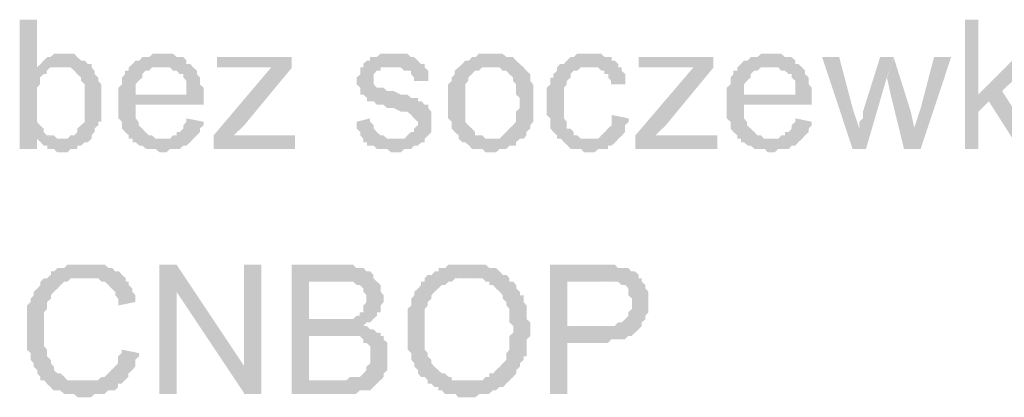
# Model space of a CAD drawing. Header units: millimetres. Extents: x -523 to 1404227, y -783705 to 1038705.
# Tile 129 of 256: x 405609 to 406835, y 230806 to 231275. Entities that reach past the tile are written whole.
import ezdxf

# ---------------------------------------------------------------- set-up
doc = ezdxf.new("R2010")
doc.units = ezdxf.units.MM
doc.linetypes.add('ACAD_ISO08W100', pattern=[36, 24, -3, 6, -3])
doc.layers.add('!!ELEKTRYKA', color=7, linetype='Continuous')

msp = doc.modelspace()

# ---------------------------------------------------------------- hatches: boundary and pattern name
at = {"layer": '!!ELEKTRYKA', "linetype": 'ACAD_ISO08W100'}
for points in [[(405630.73, 231275.48), (405609.29, 231275.48), (405609.29, 231114.6), (405630.73, 231114.6), (405630.73, 231127.3), (405651.24, 231131.53), (405647.51, 231131.53), (405642.85, 231131.53), (405639.12, 231135.77), (405639.12, 231140), (405634.46, 231144.23), (405634.46, 231144.23), (405630.73, 231148.47), (405630.73, 231152.7), (405630.73, 231156.93), (405630.73, 231161.17), (405630.73, 231169.64), (405630.73, 231173.87), (405630.73, 231178.11), (405630.73, 231182.34), (405630.73, 231186.57), (405630.73, 231190.81), (405634.46, 231195.04), (405634.46, 231199.27), (405634.46, 231203.51), (405639.12, 231207.74), (405642.85, 231207.74), (405642.85, 231211.97), (405647.51, 231216.2), (405651.24, 231216.2), (405655.91, 231216.2), (405659.63, 231216.2), (405630.73, 231216.2)], [(406803.17, 231275.45), (406786.51, 231275.45), (406786.51, 231114.58), (406803.17, 231114.58), (406803.17, 231161.16), (406816.12, 231173.85), (406803.17, 231182.32)], [(405664.24, 231233.13), (405660.51, 231233.13), (405655.85, 231233.13), (405652.12, 231233.13), (405647.46, 231228.89), (405643.73, 231228.89), (405639.07, 231224.66), (405639.07, 231224.66), (405635.34, 231220.43), (405630.68, 231216.2), (405660.51, 231216.2), (405664.24, 231216.2), (405668.9, 231216.2), (405672.63, 231216.2), (405677.29, 231211.96), (405681.02, 231207.72), (405681.02, 231207.72), (405681.02, 231207.72), (405685.68, 231203.49), (405685.68, 231199.26), (405690.34, 231195.02), (405690.34, 231190.79), (405690.34, 231186.56), (405690.34, 231182.33), (405690.34, 231178.09), (405690.34, 231173.86), (405690.34, 231173.86), (405690.34, 231165.39), (405690.34, 231161.16), (405690.34, 231156.92), (405690.34, 231152.69), (405690.34, 231148.46), (405685.68, 231144.23), (405685.68, 231144.23), (405681.02, 231139.99), (405681.02, 231135.76), (405677.29, 231131.53), (405672.63, 231131.53), (405668.9, 231127.3), (405664.24, 231127.3), (405660.51, 231127.3), (405630.68, 231127.3), (405635.34, 231123.05), (405639.07, 231118.82), (405643.73, 231118.82), (405643.73, 231114.59), (405647.46, 231114.59), (405652.12, 231114.59), (405655.85, 231110.36), (405660.51, 231110.36), (405664.24, 231110.36), (405668.9, 231110.36), (405672.63, 231114.59), (405677.29, 231114.59), (405681.02, 231114.59), (405681.02, 231118.82), (405685.68, 231118.82), (405690.34, 231123.05), (405694.07, 231123.05), (405698.73, 231127.3), (405698.73, 231127.3), (405698.73, 231131.53), (405702.46, 231135.76), (405702.46, 231139.99), (405707.12, 231144.23), (405707.12, 231148.46), (405710.85, 231148.46), (405710.85, 231156.92), (405710.85, 231161.16), (405710.85, 231165.39), (405710.85, 231169.63), (405710.85, 231173.86), (405710.85, 231173.86), (405710.85, 231182.33), (405710.85, 231186.56), (405710.85, 231190.79), (405710.85, 231195.02), (405707.12, 231199.26), (405707.12, 231199.26), (405707.12, 231203.49), (405702.46, 231207.72), (405702.46, 231211.96), (405698.73, 231216.2), (405698.73, 231220.43), (405694.07, 231220.43), (405690.34, 231224.66), (405685.68, 231224.66), (405681.02, 231228.89), (405681.02, 231228.89), (405677.29, 231233.13), (405672.63, 231233.13), (405668.9, 231233.13)], [(405787.15, 231233.12), (405783.42, 231233.12), (405778.76, 231233.12), (405775.04, 231233.12), (405770.38, 231228.88), (405766.65, 231228.88), (405761.99, 231228.88), (405758.27, 231224.65), (405753.61, 231224.65), (405749.88, 231220.41), (405745.23, 231216.18), (405787.15, 231216.18), (405787.15, 231216.18), (405791.8, 231216.18), (405796.46, 231216.18), (405800.19, 231211.95), (405804.85, 231211.95), (405808.57, 231207.71), (405813.23, 231207.71), (405813.23, 231203.48), (405813.23, 231203.48), (405816.96, 231199.25), (405816.96, 231195.02), (405816.96, 231190.78), (405816.96, 231182.31), (405753.61, 231182.31), (405838.38, 231182.31), (405838.38, 231186.55), (405838.38, 231190.78), (405833.72, 231195.02), (405833.72, 231199.25), (405833.72, 231203.48), (405830, 231207.71), (405830, 231211.95), (405825.34, 231216.18), (405825.34, 231216.18), (405821.61, 231220.41), (405816.96, 231220.41), (405816.96, 231224.65), (405813.23, 231228.88), (405808.57, 231228.88), (405804.85, 231228.88), (405800.19, 231233.12), (405796.46, 231233.12), (405791.8, 231233.12)], [(405948.03, 231228.9), (405854.94, 231228.9), (405854.94, 231216.2), (405901.49, 231216.2), (405906.14, 231216.2), (405909.87, 231216.2), (405914.52, 231216.2), (405918.24, 231216.2), (405922.9, 231216.2), (405948.03, 231216.2)], [(406070.59, 231233.12), (406070.59, 231233.12), (406062.22, 231233.12), (406058.5, 231233.12), (406053.85, 231228.89), (406053.85, 231228.89), (406050.13, 231228.89), (406045.49, 231228.89), (406045.49, 231224.66), (406041.77, 231224.66), (406037.12, 231220.42), (406037.12, 231216.19), (406075.24, 231216.19), (406075.24, 231216.19), (406079.89, 231216.19), (406083.61, 231216.19), (406088.25, 231211.96), (406091.97, 231211.96), (406096.62, 231211.96), (406096.62, 231207.72), (406100.34, 231203.49), (406100.34, 231199.26), (406118.01, 231199.26), (406118.01, 231203.49), (406118.01, 231207.72), (406118.01, 231211.96), (406113.36, 231216.19), (406113.36, 231220.42), (406113.36, 231220.42), (406108.71, 231220.42), (406104.99, 231224.66), (406100.34, 231228.89), (406096.62, 231228.89), (406096.62, 231228.89), (406091.97, 231233.12), (406088.25, 231233.12), (406083.61, 231233.12), (406079.89, 231233.12)], [(406198.54, 231233.12), (406189.25, 231233.12), (406185.54, 231233.12), (406180.89, 231233.12), (406177.17, 231228.88), (406172.53, 231228.88), (406172.53, 231228.88), (406168.81, 231224.65), (406164.17, 231224.65), (406160.45, 231220.42), (406160.45, 231220.42), (406155.81, 231216.18), (406198.54, 231216.18), (406198.54, 231216.18), (406202.26, 231216.18), (406206.9, 231216.18), (406210.62, 231211.95), (406215.26, 231211.95), (406218.98, 231207.72), (406218.98, 231207.72), (406223.63, 231203.48), (406223.63, 231199.25), (406227.34, 231195.02), (406227.34, 231190.78), (406227.34, 231186.55), (406227.34, 231182.32), (406231.99, 231178.08), (406231.99, 231173.85), (406231.99, 231173.85), (406231.99, 231165.38), (406227.34, 231161.15), (406227.34, 231156.92), (406227.34, 231152.68), (406227.34, 231148.45), (406223.63, 231144.22), (406223.63, 231144.22), (406218.98, 231139.98), (406218.98, 231139.98), (406215.26, 231135.75), (406210.62, 231131.52), (406210.62, 231131.52), (406206.9, 231127.28), (406202.26, 231127.28), (406198.54, 231127.28), (406155.81, 231127.28), (406160.45, 231123.05), (406164.17, 231123.05), (406168.81, 231118.82), (406168.81, 231118.82), (406172.53, 231114.58), (406177.17, 231114.58), (406180.89, 231114.58), (406185.54, 231114.58), (406189.25, 231110.35), (406198.54, 231110.35), (406198.54, 231110.35), (406202.26, 231110.35), (406206.9, 231114.58), (406210.62, 231114.58), (406215.26, 231114.58), (406218.98, 231118.82), (406223.63, 231118.82), (406227.34, 231118.82), (406227.34, 231123.05), (406231.99, 231127.28), (406236.63, 231127.28), (406240.35, 231131.52), (406240.35, 231135.75), (406244.99, 231139.98), (406244.99, 231139.98), (406244.99, 231144.22), (406248.71, 231148.45), (406248.71, 231148.45), (406248.71, 231152.68), (406248.71, 231156.92), (406248.71, 231165.38), (406248.71, 231169.62), (406248.71, 231173.85), (406248.71, 231178.08), (406248.71, 231182.32), (406248.71, 231186.55), (406248.71, 231190.78), (406248.71, 231195.02), (406244.99, 231199.25), (406244.99, 231203.48), (406244.99, 231207.72), (406240.35, 231211.95), (406236.63, 231216.18), (406236.63, 231216.18), (406231.99, 231220.42), (406227.34, 231224.65), (406227.34, 231224.65), (406223.63, 231228.88), (406218.98, 231228.88), (406215.26, 231228.88), (406210.62, 231233.12), (406206.9, 231233.12), (406202.26, 231233.12)], [(406320.3, 231233.14), (406316.58, 231233.14), (406311.94, 231233.14), (406308.23, 231233.14), (406303.59, 231233.14), (406298.95, 231228.9), (406295.23, 231228.9), (406290.59, 231224.67), (406290.59, 231224.67), (406286.88, 231220.44), (406282.23, 231220.44), (406278.52, 231216.2), (406278.52, 231211.97), (406273.88, 231207.73), (406273.88, 231203.5), (406270.17, 231203.5), (406270.17, 231199.27), (406270.17, 231195.03), (406265.52, 231190.8), (406265.52, 231186.57), (406265.52, 231182.33), (406265.52, 231178.1), (406265.52, 231173.87), (406265.52, 231165.4), (406265.52, 231161.17), (406265.52, 231156.93), (406270.17, 231152.7), (406270.17, 231148.47), (406270.17, 231144.23), (406270.17, 231140), (406273.88, 231135.77), (406273.88, 231135.77), (406278.52, 231131.53), (406278.52, 231127.3), (406316.58, 231127.3), (406316.58, 231127.3), (406311.94, 231127.3), (406308.23, 231127.3), (406303.59, 231131.53), (406298.95, 231131.53), (406298.95, 231135.77), (406295.23, 231140), (406295.23, 231140), (406290.59, 231140), (406290.59, 231144.23), (406290.59, 231148.47), (406286.88, 231152.7), (406286.88, 231156.93), (406286.88, 231161.17), (406286.88, 231165.4), (406286.88, 231173.87), (406286.88, 231173.87), (406286.88, 231178.1), (406286.88, 231182.33), (406286.88, 231186.57), (406286.88, 231190.8), (406290.59, 231195.03), (406290.59, 231199.27), (406295.23, 231203.5), (406295.23, 231207.73), (406295.23, 231207.73), (406298.95, 231211.97), (406303.59, 231211.97), (406308.23, 231216.2), (406311.94, 231216.2), (406316.58, 231216.2), (406320.3, 231216.2), (406354.65, 231216.2), (406354.65, 231220.44), (406350.01, 231224.67), (406346.29, 231224.67), (406346.29, 231228.9), (406341.65, 231228.9), (406337.94, 231228.9), (406333.3, 231233.14), (406328.65, 231233.14), (406324.94, 231233.14)], [(406472.84, 231228.89), (406380.07, 231228.89), (406380.07, 231216.19), (406426.46, 231216.19), (406431.09, 231216.19), (406434.8, 231216.19), (406439.44, 231216.19), (406443.15, 231216.19), (406447.79, 231216.19), (406472.84, 231216.19)], [(406545.54, 231233.12), (406540.91, 231233.12), (406537.2, 231233.12), (406532.56, 231233.12), (406527.93, 231228.89), (406524.22, 231228.89), (406519.59, 231228.89), (406515.88, 231224.65), (406511.24, 231224.65), (406507.54, 231220.42), (406502.9, 231216.19), (406545.54, 231216.19), (406545.54, 231216.19), (406549.25, 231216.19), (406553.88, 231216.19), (406557.59, 231211.95), (406562.22, 231211.95), (406566.86, 231207.72), (406570.57, 231207.72), (406570.57, 231203.49), (406570.57, 231203.49), (406575.2, 231199.25), (406575.2, 231195.02), (406575.2, 231190.79), (406575.2, 231182.32), (406511.24, 231182.32), (406595.59, 231182.32), (406595.59, 231186.55), (406595.59, 231190.79), (406591.89, 231195.02), (406591.89, 231199.25), (406591.89, 231203.49), (406587.25, 231207.72), (406587.25, 231211.95), (406583.54, 231216.19), (406583.54, 231216.19), (406578.91, 231220.42), (406575.2, 231220.42), (406575.2, 231224.65), (406570.57, 231228.89), (406566.86, 231228.89), (406562.22, 231228.89), (406557.59, 231233.12), (406553.88, 231233.12), (406549.25, 231233.12)], [(406629.78, 231228.9), (406608.48, 231228.9), (406646.46, 231114.6), (406654.79, 231140), (406646.46, 231165.4)], [(406697.36, 231228.91), (406680.7, 231228.91), (406659.4, 231161.18), (406659.4, 231156.93), (406659.4, 231152.7), (406654.77, 231148.47), (406654.77, 231144.24), (406654.77, 231140.01), (406654.77, 231140.01), (406646.43, 231114.61), (406663.1, 231114.61), (406689.03, 231203.51)], [(406697.55, 231228.89), (406689.22, 231203.48), (406693.84, 231182.32), (406710.51, 231114.58), (406723.47, 231139.98), (406718.84, 231161.15)], [(406769.16, 231228.91), (406747.87, 231228.91), (406731.21, 231165.41), (406722.88, 231140.01), (406709.92, 231114.61), (406731.21, 231114.61)], [(406875.23, 231228.91), (406849.33, 231228.91), (406803.07, 231182.34), (406816.02, 231173.87), (406853.95, 231114.61), (406878.93, 231114.61), (406832.68, 231186.57)], [(405745.16, 231216.2), (405745.16, 231216.2), (405745.16, 231211.97), (405740.5, 231211.97), (405740.5, 231207.73), (405736.77, 231203.5), (405736.77, 231199.27), (405736.77, 231195.04), (405732.11, 231190.81), (405732.11, 231186.57), (405732.11, 231182.34), (405732.11, 231178.1), (405732.11, 231169.63), (405732.11, 231165.4), (405732.11, 231161.17), (405732.11, 231156.93), (405732.11, 231152.7), (405736.77, 231148.46), (405736.77, 231144.23), (405736.77, 231140), (405740.5, 231135.76), (405740.5, 231135.76), (405745.16, 231131.53), (405745.16, 231127.3), (405787.08, 231127.3), (405787.08, 231127.3), (405783.36, 231127.3), (405778.7, 231127.3), (405774.04, 231131.53), (405770.31, 231131.53), (405765.65, 231135.76), (405761.93, 231140), (405761.93, 231140), (405761.93, 231140), (405757.27, 231144.23), (405757.27, 231148.46), (405753.54, 231152.7), (405753.54, 231156.93), (405753.54, 231161.17), (405753.54, 231169.63), (405838.32, 231169.63), (405838.32, 231169.63), (405838.32, 231173.87), (405838.32, 231178.1), (405838.32, 231182.34), (405753.54, 231182.34), (405753.54, 231182.34), (405753.54, 231190.81), (405753.54, 231195.04), (405757.27, 231199.27), (405757.27, 231199.27), (405761.93, 231203.5), (405761.93, 231207.73), (405765.65, 231211.97), (405770.31, 231211.97), (405774.04, 231216.2), (405778.7, 231216.2), (405783.36, 231216.2), (405787.08, 231216.2)], [(405948.55, 231216.19), (405922.48, 231216.19), (405850.8, 231131.52), (405850.8, 231114.59), (405875.94, 231131.52), (405888.97, 231144.23)], [(406037.2, 231216.18), (406033.49, 231216.18), (406033.49, 231211.95), (406033.49, 231207.71), (406028.84, 231203.48), (406028.84, 231199.25), (406028.84, 231195.02), (406033.49, 231190.78), (406033.49, 231186.55), (406033.49, 231182.32), (406037.2, 231182.32), (406041.85, 231178.08), (406041.85, 231173.85), (406045.57, 231173.85), (406045.57, 231173.85), (406050.22, 231173.85), (406053.94, 231169.62), (406058.59, 231169.62), (406062.31, 231169.62), (406066.96, 231165.39), (406071.61, 231165.39), (406075.33, 231165.39), (406083.7, 231161.15), (406088.35, 231161.15), (406092.06, 231161.15), (406096.71, 231156.92), (406096.71, 231156.92), (406100.43, 231152.68), (406100.43, 231152.68), (406105.08, 231148.44), (406105.08, 231144.21), (406100.43, 231139.98), (406100.43, 231135.74), (406096.71, 231135.74), (406092.06, 231131.51), (406092.06, 231131.51), (406088.35, 231127.28), (406083.7, 231127.28), (406075.33, 231127.28), (406037.2, 231127.28), (406037.2, 231123.05), (406041.85, 231123.05), (406041.85, 231118.81), (406045.57, 231118.81), (406050.22, 231118.81), (406053.94, 231114.58), (406058.59, 231114.58), (406062.31, 231114.58), (406066.96, 231114.58), (406071.61, 231110.35), (406075.33, 231110.35), (406079.98, 231110.35), (406083.7, 231110.35), (406088.35, 231114.58), (406092.06, 231114.58), (406096.71, 231114.58), (406100.43, 231118.81), (406105.08, 231118.81), (406109.73, 231123.05), (406113.45, 231123.05), (406113.45, 231127.28), (406118.1, 231131.51), (406118.1, 231131.51), (406121.82, 231135.74), (406121.82, 231139.98), (406121.82, 231144.21), (406121.82, 231148.44), (406121.82, 231148.44), (406121.82, 231152.68), (406121.82, 231156.92), (406121.82, 231161.15), (406118.1, 231165.39), (406118.1, 231169.62), (406113.45, 231169.62), (406109.73, 231173.85), (406105.08, 231173.85), (406105.08, 231178.08), (406100.43, 231178.08), (406096.71, 231178.08), (406092.06, 231182.32), (406088.35, 231182.32), (406083.7, 231182.32), (406075.33, 231186.55), (406075.33, 231186.55), (406071.61, 231186.55), (406066.96, 231186.55), (406062.31, 231190.78), (406058.59, 231190.78), (406058.59, 231190.78), (406053.94, 231190.78), (406050.22, 231195.02), (406050.22, 231199.25), (406050.22, 231203.48), (406050.22, 231203.48), (406050.22, 231207.71), (406053.94, 231211.95), (406058.59, 231211.95), (406058.59, 231216.18), (406062.31, 231216.18), (406066.96, 231216.18), (406075.33, 231216.18)], [(406155.7, 231216.21), (406155.7, 231216.21), (406151.06, 231211.97), (406151.06, 231207.74), (406147.34, 231203.51), (406147.34, 231199.27), (406142.69, 231195.03), (406142.69, 231190.81), (406142.69, 231186.57), (406142.69, 231182.34), (406142.69, 231178.11), (406142.69, 231173.87), (406142.69, 231173.87), (406142.69, 231165.4), (406142.69, 231161.17), (406142.69, 231156.94), (406142.69, 231152.7), (406147.34, 231148.47), (406147.34, 231144.24), (406147.34, 231140), (406151.06, 231135.77), (406151.06, 231135.77), (406155.7, 231131.54), (406155.7, 231127.3), (406197.51, 231127.3), (406193.8, 231127.3), (406189.15, 231127.3), (406185.43, 231131.54), (406180.79, 231131.54), (406176.14, 231131.54), (406176.14, 231135.77), (406172.43, 231140), (406172.43, 231140), (406167.78, 231144.24), (406167.78, 231144.24), (406164.06, 231148.47), (406164.06, 231152.7), (406164.06, 231156.94), (406164.06, 231161.17), (406164.06, 231165.4), (406164.06, 231173.87), (406164.06, 231173.87), (406164.06, 231178.11), (406164.06, 231182.34), (406164.06, 231186.57), (406164.06, 231190.81), (406164.06, 231195.03), (406167.78, 231199.27), (406167.78, 231203.51), (406172.43, 231207.74), (406172.43, 231207.74), (406176.14, 231211.97), (406180.79, 231211.97), (406185.43, 231216.21), (406189.15, 231216.21), (406193.8, 231216.21), (406197.51, 231216.21)], [(406354.14, 231216.2), (406320.73, 231216.2), (406320.73, 231216.2), (406325.37, 231216.2), (406329.08, 231216.2), (406333.72, 231211.96), (406337.43, 231211.96), (406337.43, 231207.73), (406342.07, 231207.73), (406342.07, 231203.49), (406345.78, 231199.26), (406345.78, 231195.03), (406363.42, 231195.03), (406363.42, 231199.26), (406363.42, 231203.49), (406363.42, 231207.73), (406358.78, 231211.96), (406358.78, 231216.2)], [(406473.34, 231216.19), (406448.29, 231216.19), (406375.93, 231131.52), (406375.93, 231114.59), (406400.98, 231131.52), (406413.97, 231144.22)], [(406502.77, 231216.21), (406502.77, 231216.21), (406502.77, 231211.98), (406498.13, 231211.98), (406498.13, 231207.74), (406494.43, 231203.51), (406494.43, 231199.27), (406494.43, 231195.04), (406489.79, 231190.81), (406489.79, 231186.57), (406489.79, 231182.34), (406489.79, 231178.11), (406489.79, 231169.64), (406489.79, 231165.41), (406489.79, 231161.17), (406489.79, 231156.94), (406489.79, 231152.71), (406494.43, 231148.47), (406494.43, 231144.24), (406494.43, 231140.01), (406498.13, 231135.77), (406498.13, 231135.77), (406502.77, 231131.54), (406502.77, 231127.31), (406544.48, 231127.31), (406544.48, 231127.31), (406540.78, 231127.31), (406536.14, 231127.31), (406532.43, 231131.54), (406527.8, 231131.54), (406524.09, 231135.77), (406519.45, 231140.01), (406519.45, 231140.01), (406519.45, 231140.01), (406514.82, 231144.24), (406514.82, 231148.47), (406511.11, 231152.71), (406511.11, 231156.94), (406511.11, 231161.17), (406511.11, 231169.64), (406595.47, 231169.64), (406595.47, 231169.64), (406595.47, 231173.87), (406595.47, 231178.11), (406595.47, 231182.34), (406511.11, 231182.34), (406511.11, 231182.34), (406511.11, 231190.81), (406511.11, 231195.04), (406514.82, 231199.27), (406514.82, 231199.27), (406519.45, 231203.51), (406519.45, 231207.74), (406524.09, 231211.98), (406527.8, 231211.98), (406532.43, 231216.21), (406536.14, 231216.21), (406540.78, 231216.21), (406544.48, 231216.21)], [(405816.96, 231152.68), (405816.96, 231148.45), (405813.23, 231144.21), (405813.23, 231139.98), (405808.57, 231135.75), (405804.85, 231135.75), (405804.85, 231131.51), (405800.19, 231131.51), (405796.46, 231127.28), (405791.8, 231127.28), (405787.15, 231127.28), (405745.23, 231127.28), (405749.88, 231127.28), (405749.88, 231123.04), (405753.61, 231123.04), (405758.27, 231118.81), (405761.99, 231118.81), (405766.65, 231114.58), (405770.38, 231114.58), (405775.04, 231114.58), (405778.76, 231114.58), (405783.42, 231110.35), (405787.15, 231110.35), (405791.8, 231110.35), (405796.46, 231114.58), (405800.19, 231114.58), (405804.85, 231114.58), (405808.57, 231114.58), (405813.23, 231118.81), (405816.96, 231118.81), (405821.61, 231123.04), (405821.61, 231123.04), (405825.34, 231127.28), (405830, 231131.51), (405830, 231131.51), (405833.72, 231135.75), (405833.72, 231139.98), (405838.38, 231144.21), (405838.38, 231148.45)], [(406045.57, 231152.68), (406028.84, 231148.44), (406028.84, 231148.44), (406028.84, 231144.21), (406028.84, 231139.98), (406033.49, 231135.74), (406033.49, 231131.51), (406037.2, 231127.28), (406075.33, 231127.28), (406075.33, 231127.28), (406071.61, 231127.28), (406066.96, 231127.28), (406062.31, 231131.51), (406058.59, 231131.51), (406053.94, 231135.74), (406053.94, 231135.74), (406050.22, 231139.98), (406050.22, 231144.21), (406045.57, 231148.44)], [(406346.4, 231156.91), (406346.4, 231152.68), (406346.4, 231148.45), (406346.4, 231144.22), (406341.76, 231139.98), (406341.76, 231139.98), (406338.05, 231135.75), (406333.4, 231131.52), (406333.4, 231131.52), (406329.69, 231127.28), (406325.05, 231127.28), (406316.69, 231127.28), (406278.63, 231127.28), (406283.28, 231127.28), (406286.99, 231123.05), (406291.63, 231118.82), (406291.63, 231118.82), (406295.34, 231114.58), (406299.99, 231114.58), (406303.7, 231114.58), (406308.34, 231114.58), (406312.05, 231110.34), (406321.34, 231110.34), (406325.05, 231110.34), (406329.69, 231114.58), (406333.4, 231114.58), (406338.05, 231114.58), (406341.76, 231114.58), (406341.76, 231118.82), (406346.4, 231118.82), (406351.04, 231123.05), (406351.04, 231123.05), (406354.75, 231127.28), (406359.4, 231131.52), (406359.4, 231131.52), (406363.11, 231135.75), (406363.11, 231139.98), (406363.11, 231144.22), (406367.75, 231148.45), (406367.75, 231152.68)], [(406575.2, 231152.68), (406575.2, 231148.45), (406570.57, 231144.22), (406570.57, 231139.99), (406566.86, 231135.75), (406562.22, 231135.75), (406562.22, 231131.52), (406557.59, 231131.52), (406553.88, 231127.29), (406549.25, 231127.29), (406545.54, 231127.29), (406502.9, 231127.29), (406507.54, 231127.29), (406507.54, 231123.05), (406511.24, 231123.05), (406515.88, 231118.82), (406519.59, 231118.82), (406524.22, 231114.59), (406527.93, 231114.59), (406532.56, 231114.59), (406537.2, 231114.59), (406540.91, 231110.35), (406545.54, 231110.35), (406549.25, 231110.35), (406553.88, 231114.59), (406557.59, 231114.59), (406562.22, 231114.59), (406566.86, 231114.59), (406570.57, 231118.82), (406575.2, 231118.82), (406578.91, 231123.05), (406578.91, 231123.05), (406583.54, 231127.29), (406587.25, 231131.52), (406587.25, 231131.52), (406591.89, 231135.75), (406591.89, 231139.99), (406595.59, 231144.22), (406595.59, 231148.45)], [(405652.12, 231131.53), (405630.68, 231127.3), (405630.68, 231127.3), (405660.51, 231127.3), (405660.51, 231127.3), (405655.85, 231127.3)], [(405952.27, 231131.52), (405902, 231131.52), (405897.35, 231131.52), (405892.69, 231131.52), (405888.97, 231131.52), (405884.32, 231131.52), (405880.59, 231131.52), (405875.94, 231131.52), (405850.8, 231114.59), (405952.27, 231114.59)], [(406477.98, 231131.52), (406426.96, 231131.52), (406422.32, 231131.52), (406418.61, 231131.52), (406413.97, 231131.52), (406410.26, 231131.52), (406405.62, 231131.52), (406400.98, 231131.52), (406375.93, 231114.59), (406477.98, 231114.59)], [(405690.05, 230970.64), (405690.05, 230970.64), (405686.32, 230970.64), (405681.66, 230970.64), (405677.93, 230970.64), (405673.26, 230970.64), (405668.6, 230970.64), (405664.87, 230966.41), (405660.21, 230966.41), (405656.48, 230966.41), (405651.82, 230962.18), (405651.82, 230962.18), (405648.09, 230962.18), (405648.09, 230957.94), (405643.43, 230953.71), (405639.7, 230953.71), (405635.04, 230949.48), (405635.04, 230945.24), (405631.31, 230941.01), (405626.65, 230936.77), (405626.65, 230932.54), (405626.65, 230932.54), (405622.92, 230928.3), (405622.92, 230928.3), (405622.92, 230924.07), (405618.26, 230919.84), (405618.26, 230915.6), (405618.26, 230911.37), (405618.26, 230907.14), (405618.26, 230898.67), (405618.26, 230894.44), (405618.26, 230890.21), (405618.26, 230885.97), (405618.26, 230881.74), (405618.26, 230877.51), (405618.26, 230873.28), (405618.26, 230869.03), (405618.26, 230864.8), (405622.92, 230860.57), (405622.92, 230856.34), (405622.92, 230852.1), (405626.65, 230847.87), (405626.65, 230847.87), (405626.65, 230843.64), (405631.31, 230839.4), (405631.31, 230835.17), (405635.04, 230830.94), (405635.04, 230826.71), (405639.7, 230826.71), (405643.43, 230822.47), (405690.05, 230826.71), (405690.05, 230826.71), (405681.66, 230826.71), (405677.93, 230826.71), (405673.26, 230826.71), (405668.6, 230826.71), (405664.87, 230830.94), (405664.87, 230830.94), (405660.21, 230835.17), (405656.48, 230835.17), (405651.82, 230839.4), (405651.82, 230843.64), (405648.09, 230847.87), (405648.09, 230852.1), (405643.43, 230856.34), (405643.43, 230856.34), (405643.43, 230860.57), (405643.43, 230864.8), (405639.7, 230869.03), (405639.7, 230873.28), (405639.7, 230877.51), (405639.7, 230881.74), (405639.7, 230885.97), (405639.7, 230890.21), (405639.7, 230890.21), (405639.7, 230894.44), (405639.7, 230898.67), (405639.7, 230902.91), (405639.7, 230907.14), (405639.7, 230911.37), (405643.43, 230915.6), (405643.43, 230919.84), (405643.43, 230924.07), (405648.09, 230928.3), (405648.09, 230932.54), (405651.82, 230936.77), (405656.48, 230941.01), (405656.48, 230941.01), (405660.21, 230945.24), (405660.21, 230945.24), (405664.87, 230949.48), (405668.6, 230949.48), (405673.26, 230953.71), (405677.93, 230953.71), (405681.66, 230953.71), (405686.32, 230953.71), (405690.05, 230953.71), (405741.33, 230953.71), (405736.66, 230957.94), (405732.93, 230962.18), (405728.27, 230962.18), (405728.27, 230962.18), (405724.54, 230966.41), (405719.88, 230966.41), (405715.22, 230970.64), (405711.49, 230970.64), (405706.83, 230970.64), (405703.1, 230970.64), (405698.44, 230970.64)], [(405804.6, 230970.65), (405783.18, 230970.65), (405783.18, 230809.78), (405804.6, 230809.78), (405804.6, 230936.78)], [(405910.16, 230970.66), (405888.76, 230970.66), (405888.76, 230843.66), (405888.76, 230809.79), (405910.16, 230809.79)], [(406007.64, 230970.66), (405948.1, 230970.66), (405948.1, 230809.79), (406007.64, 230809.79), (406011.36, 230809.79), (406016.01, 230809.79), (406024.39, 230809.79), (406028.11, 230809.79), (406028.11, 230809.79), (406032.76, 230814.02), (406037.41, 230814.02), (406041.13, 230814.02), (406045.78, 230814.02), (406049.51, 230818.26), (406054.16, 230822.49), (406054.16, 230822.49), (406054.16, 230822.49), (406057.88, 230826.72), (405969.5, 230826.72), (405969.5, 230881.76), (406007.64, 230881.76), (406057.88, 230885.99), (406054.16, 230885.99), (406049.51, 230890.22), (406045.78, 230890.22), (406041.13, 230894.46), (406037.41, 230894.46), (406037.41, 230894.46), (406041.13, 230898.69), (406045.78, 230898.69), (405969.5, 230902.92), (405969.5, 230949.5), (405999.27, 230949.5), (406054.16, 230949.5), (406049.51, 230953.73), (406049.51, 230957.96), (406045.78, 230962.19), (406041.13, 230962.19), (406037.41, 230966.43), (406032.76, 230966.43), (406032.76, 230966.43), (406028.11, 230966.43), (406024.39, 230970.66), (406016.01, 230970.66), (406011.36, 230970.66)], [(406168.96, 230970.64), (406168.96, 230970.64), (406160.6, 230970.64), (406155.95, 230970.64), (406151.31, 230970.64), (406147.59, 230970.64), (406142.94, 230970.64), (406139.23, 230966.41), (406134.58, 230966.41), (406130.86, 230966.41), (406130.86, 230962.17), (406126.22, 230962.17), (406122.5, 230957.94), (406117.85, 230957.94), (406168.96, 230953.71), (406172.68, 230953.71), (406177.33, 230953.71), (406181.04, 230953.71), (406185.69, 230953.71), (406189.41, 230949.47), (406194.05, 230949.47), (406194.05, 230945.24), (406198.7, 230945.24), (406202.42, 230941), (406207.06, 230936.77), (406207.06, 230936.77), (406210.78, 230932.54), (406210.78, 230928.31), (406215.43, 230924.07), (406215.43, 230919.83), (406219.14, 230915.6), (406219.14, 230911.37), (406219.14, 230907.14), (406219.14, 230902.9), (406219.14, 230898.67), (406223.79, 230894.44), (406223.79, 230890.21), (406223.79, 230885.97), (406219.14, 230881.73), (406219.14, 230877.5), (406219.14, 230873.27), (406219.14, 230869.04), (406219.14, 230864.8), (406215.43, 230860.57), (406215.43, 230856.34), (406215.43, 230852.1), (406210.78, 230847.87), (406207.06, 230843.63), (406207.06, 230843.63), (406207.06, 230843.63), (406202.42, 230839.4), (406198.7, 230835.17), (406194.05, 230835.17), (406194.05, 230830.94), (406189.41, 230830.94), (406185.69, 230826.7), (406181.04, 230826.7), (406177.33, 230826.7), (406172.68, 230826.7), (406168.96, 230826.7), (406219.14, 230826.7), (406219.14, 230826.7), (406223.79, 230830.94), (406227.51, 230835.17), (406227.51, 230839.4), (406232.15, 230843.63), (406232.15, 230847.87), (406232.15, 230847.87), (406236.8, 230852.1), (406236.8, 230856.34), (406240.52, 230856.34), (406240.52, 230860.57), (406240.52, 230864.8), (406240.52, 230869.04), (406240.52, 230877.5), (406245.16, 230881.73), (406245.16, 230885.97), (406245.16, 230890.21), (406245.16, 230894.44), (406245.16, 230898.67), (406240.52, 230902.9), (406240.52, 230907.14), (406240.52, 230911.37), (406240.52, 230915.6), (406240.52, 230919.83), (406236.8, 230924.07), (406236.8, 230928.31), (406236.8, 230932.54), (406232.15, 230932.54), (406232.15, 230936.77), (406227.51, 230941), (406227.51, 230945.24), (406223.79, 230949.47), (406219.14, 230949.47), (406219.14, 230953.71), (406215.43, 230957.94), (406210.78, 230957.94), (406207.06, 230962.17), (406207.06, 230962.17), (406202.42, 230966.41), (406198.7, 230966.41), (406194.05, 230966.41), (406189.41, 230970.64), (406185.69, 230970.64), (406181.04, 230970.64), (406177.33, 230970.64), (406172.68, 230970.64)], [(406329.08, 230970.66), (406269.66, 230970.66), (406269.66, 230809.8), (406291.02, 230809.8), (406291.02, 230873.3), (406332.79, 230873.3), (406337.43, 230873.3), (406342.08, 230873.3), (406345.79, 230877.53), (406350.43, 230877.53), (406354.14, 230877.53), (406358.79, 230877.53), (406362.5, 230877.53), (406367.14, 230881.76), (406370.85, 230881.76), (406375.5, 230886), (406375.5, 230886), (406380.14, 230890.23), (406380.14, 230890.23), (406291.02, 230894.46), (406291.02, 230949.5), (406332.79, 230949.5), (406383.85, 230953.73), (406380.14, 230953.73), (406380.14, 230957.96), (406375.5, 230962.2), (406370.85, 230962.2), (406367.14, 230966.43), (406362.5, 230966.43), (406358.79, 230966.43), (406354.14, 230966.43), (406354.14, 230966.43), (406350.43, 230970.66), (406345.79, 230970.66), (406342.08, 230970.66), (406337.43, 230970.66)], [(405741.28, 230953.72), (405690.02, 230953.72), (405694.68, 230953.72), (405698.41, 230953.72), (405703.07, 230953.72), (405706.8, 230953.72), (405711.46, 230949.48), (405715.18, 230949.48), (405719.84, 230945.25), (405719.84, 230945.25), (405723.57, 230941.01), (405728.23, 230936.78), (405728.23, 230932.55), (405731.96, 230928.31), (405731.96, 230924.08), (405731.96, 230919.85), (405753.39, 230924.08), (405753.39, 230928.31), (405753.39, 230932.55), (405749.66, 230936.78), (405749.66, 230941.01), (405745, 230945.25), (405745, 230949.48), (405741.28, 230949.48)], [(406117.42, 230957.94), (406113.7, 230953.71), (406113.7, 230949.47), (406109.05, 230949.47), (406109.05, 230945.25), (406105.33, 230941.01), (406105.33, 230941.01), (406100.69, 230936.78), (406100.69, 230932.54), (406096.97, 230928.31), (406096.97, 230924.07), (406096.97, 230919.84), (406092.32, 230915.61), (406092.32, 230911.38), (406092.32, 230907.15), (406092.32, 230902.91), (406092.32, 230898.68), (406092.32, 230894.44), (406092.32, 230885.97), (406092.32, 230885.97), (406092.32, 230881.75), (406092.32, 230877.51), (406092.32, 230873.28), (406092.32, 230869.04), (406092.32, 230864.81), (406096.97, 230860.57), (406096.97, 230856.34), (406096.97, 230852.11), (406100.69, 230847.88), (406100.69, 230847.88), (406100.69, 230843.64), (406105.33, 230839.41), (406105.33, 230835.17), (406109.05, 230830.94), (406113.7, 230830.94), (406117.42, 230826.7), (406117.42, 230822.48), (406122.06, 230822.48), (406125.78, 230818.24), (406130.43, 230818.24), (406130.43, 230814.01), (406135.08, 230814.01), (406138.79, 230809.77), (406143.44, 230809.77), (406147.16, 230809.77), (406151.8, 230809.77), (406155.52, 230805.54), (406163.89, 230805.54), (406168.53, 230805.54), (406168.53, 230805.54), (406173.18, 230805.54), (406176.9, 230805.54), (406181.55, 230809.77), (406185.26, 230809.77), (406189.91, 230809.77), (406193.63, 230809.77), (406198.28, 230814.01), (406201.99, 230814.01), (406206.64, 230818.24), (406206.64, 230818.24), (406211.29, 230818.24), (406215.01, 230822.48), (406219.65, 230826.7), (406168.53, 230826.7), (406168.53, 230826.7), (406160.17, 230826.7), (406155.52, 230826.7), (406151.8, 230826.7), (406147.16, 230826.7), (406147.16, 230830.94), (406143.44, 230830.94), (406138.79, 230835.17), (406135.08, 230835.17), (406130.43, 230839.41), (406125.78, 230843.64), (406125.78, 230843.64), (406125.78, 230843.64), (406122.06, 230847.88), (406122.06, 230852.11), (406117.42, 230856.34), (406117.42, 230860.57), (406113.7, 230864.81), (406113.7, 230869.04), (406113.7, 230873.28), (406113.7, 230877.51), (406113.7, 230881.75), (406113.7, 230885.97), (406113.7, 230890.21), (406113.7, 230898.68), (406113.7, 230902.91), (406113.7, 230907.15), (406113.7, 230911.38), (406113.7, 230915.61), (406117.42, 230919.84), (406117.42, 230924.07), (406122.06, 230928.31), (406122.06, 230932.54), (406122.06, 230932.54), (406125.78, 230936.78), (406130.43, 230941.01), (406130.43, 230941.01), (406135.08, 230945.25), (406138.79, 230945.25), (406143.44, 230949.47), (406147.16, 230949.47), (406151.8, 230953.71), (406155.52, 230953.71), (406160.17, 230953.71), (406163.89, 230953.71), (406168.53, 230953.71)], [(406383.88, 230953.72), (406333.75, 230949.49), (406333.75, 230949.49), (406342.11, 230949.49), (406345.82, 230949.49), (406350.46, 230949.49), (406350.46, 230949.49), (406354.17, 230949.49), (406358.82, 230945.26), (406363.46, 230945.26), (406367.17, 230941.02), (406367.17, 230941.02), (406367.17, 230936.79), (406367.17, 230932.56), (406371.81, 230928.32), (406371.81, 230924.08), (406371.81, 230919.85), (406371.81, 230915.62), (406367.17, 230911.39), (406367.17, 230907.15), (406363.46, 230902.92), (406363.46, 230902.92), (406358.82, 230898.69), (406354.17, 230898.69), (406350.46, 230894.46), (406345.82, 230894.46), (406342.11, 230894.46), (406337.47, 230894.46), (406333.75, 230894.46), (406291.06, 230894.46), (406380.16, 230890.22), (406383.88, 230894.46), (406383.88, 230898.69), (406388.52, 230902.92), (406388.52, 230907.15), (406392.23, 230911.39), (406392.23, 230915.62), (406392.23, 230919.85), (406392.23, 230924.08), (406392.23, 230924.08), (406392.23, 230928.32), (406392.23, 230932.56), (406392.23, 230936.79), (406388.52, 230941.02), (406388.52, 230945.26), (406383.88, 230949.49)], [(406054.14, 230949.48), (405999.26, 230949.48), (406002.98, 230949.48), (406007.63, 230949.48), (406016, 230949.48), (406020.65, 230949.48), (406020.65, 230949.48), (406024.37, 230949.48), (406024.37, 230949.48), (406029.02, 230945.25), (406032.74, 230945.25), (406037.4, 230941.01), (406037.4, 230941.01), (406037.4, 230936.78), (406041.12, 230932.54), (406041.12, 230928.31), (406041.12, 230924.08), (406037.4, 230919.85), (406037.4, 230915.62), (406037.4, 230911.38), (406032.74, 230911.38), (406032.74, 230907.15), (406029.02, 230907.15), (406024.37, 230902.91), (406020.65, 230902.91), (406020.65, 230902.91), (406016, 230902.91), (406007.63, 230902.91), (406002.98, 230902.91), (405969.49, 230902.91), (406045.77, 230898.68), (406049.49, 230902.91), (406054.14, 230907.15), (406054.14, 230911.38), (406058.79, 230911.38), (406058.79, 230915.62), (406058.79, 230919.85), (406062.51, 230924.08), (406062.51, 230928.31), (406062.51, 230928.31), (406062.51, 230932.54), (406058.79, 230936.78), (406058.79, 230941.01), (406058.79, 230945.25)], [(406058.79, 230885.98), (406007.63, 230881.75), (406007.63, 230881.75), (406012.28, 230881.75), (406016, 230881.75), (406020.65, 230881.75), (406024.37, 230881.75), (406029.02, 230881.75), (406032.74, 230881.75), (406037.4, 230877.51), (406037.4, 230873.28), (406041.12, 230873.28), (406045.77, 230869.04), (406045.77, 230864.81), (406045.77, 230860.58), (406045.77, 230856.34), (406045.77, 230856.34), (406045.77, 230852.11), (406045.77, 230847.88), (406041.12, 230843.65), (406041.12, 230839.41), (406037.4, 230835.18), (406037.4, 230835.18), (406032.74, 230830.94), (406029.02, 230830.94), (406024.37, 230830.94), (406024.37, 230830.94), (406020.65, 230830.94), (406016, 230826.71), (406007.63, 230826.71), (405969.49, 230826.71), (406058.79, 230826.71), (406062.51, 230830.94), (406062.51, 230835.18), (406067.16, 230839.41), (406067.16, 230843.65), (406067.16, 230847.88), (406067.16, 230852.11), (406067.16, 230856.34), (406067.16, 230860.58), (406067.16, 230864.81), (406067.16, 230869.04), (406067.16, 230873.28), (406062.51, 230877.51), (406062.51, 230881.75), (406058.79, 230881.75)], [(405736.32, 230864.83), (405736.32, 230864.83), (405736.32, 230860.6), (405731.66, 230856.37), (405731.66, 230852.13), (405731.66, 230847.9), (405727.93, 230843.66), (405723.27, 230839.43), (405723.27, 230839.43), (405719.54, 230835.2), (405719.54, 230835.2), (405714.88, 230830.96), (405711.15, 230830.96), (405706.49, 230826.73), (405702.76, 230826.73), (405698.1, 230826.73), (405693.44, 230826.73), (405689.71, 230826.73), (405643.1, 230822.5), (405647.76, 230818.27), (405647.76, 230818.27), (405651.49, 230814.03), (405656.15, 230814.03), (405659.88, 230814.03), (405664.54, 230809.79), (405668.27, 230809.79), (405672.93, 230809.79), (405676.66, 230809.79), (405681.32, 230805.56), (405685.05, 230805.56), (405689.71, 230805.56), (405693.44, 230805.56), (405698.1, 230805.56), (405702.76, 230809.79), (405706.49, 230809.79), (405711.15, 230809.79), (405714.88, 230809.79), (405719.54, 230814.03), (405723.27, 230814.03), (405727.93, 230814.03), (405731.66, 230818.27), (405731.66, 230822.5), (405736.32, 230822.5), (405740.05, 230826.73), (405740.05, 230826.73), (405744.71, 230830.96), (405744.71, 230835.2), (405749.37, 230839.43), (405753.1, 230843.66), (405753.1, 230847.9), (405753.1, 230852.13), (405757.76, 230856.37), (405757.76, 230860.6)]]:
    msp.add_hatch(color=7, dxfattribs=at).paths.add_polyline_path(points)

# ---------------------------------------------------------------- linework, layer by layer
at = {"layer": '!!ELEKTRYKA', "color": 7, "linetype": 'ACAD_ISO08W100', "lineweight": -3}
msp.add_solid([(405804.57, 230970.64), (405804.57, 230936.77), (405889.31, 230843.64), (405889.31, 230809.77)], dxfattribs=at)

doc.saveas('drawing.dxf')
